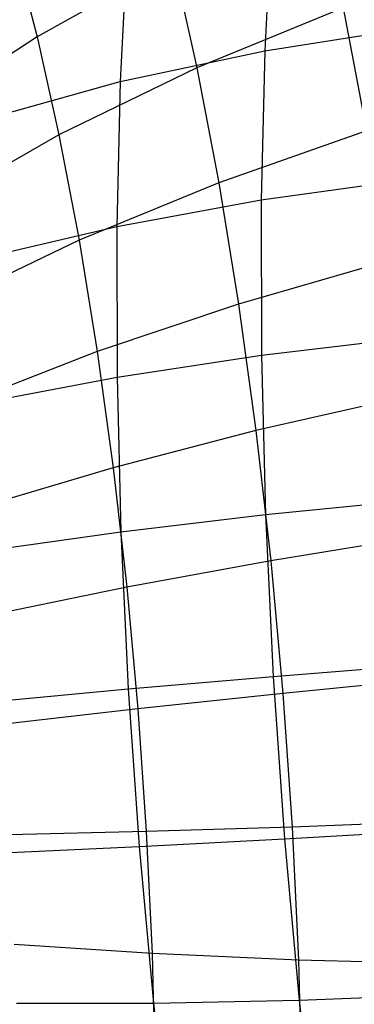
# Model space of a CAD drawing. Extents: x -11.4 to 11.4, y 1.8 to 24.6.
# Tile 138 of 199: x -3.779 to -3.573, y 19.154 to 19.76. Entities that reach past the tile are written whole.
import ezdxf

# ---------------------------------------------------------------- set-up
doc = ezdxf.new("R2010")
doc.units = 0
doc.header["$MEASUREMENT"] = 0
doc.layers.get('0').update_dxf_attribs({"color": 13, "linetype": 'CONTINUOUS'})

# ---------------------------------------------------------------- blocks, each defined once
blk = doc.blocks.new('GRUPUJ_4')
at = {"color": 0}
for p, q in [((7.78105, 17.9865, 4.95288), (7.77663, 17.89919, 5.00203)), ((7.78105, 17.9865, 4.95288), (7.77663, 17.89919, 5.00203)), ((7.62217, 17.96316, 3.57474), (7.63655, 17.90773, 3.52528)), ((7.62217, 17.96316, 3.57474), (7.63655, 17.90773, 3.52528)), ((7.69196, 17.96488, 4.90948), (7.68767, 17.88014, 4.95719)), ((7.69196, 17.96488, 4.90948), (7.68767, 17.88014, 4.95719)), ((7.72026, 17.95443, 3.49209), (7.63655, 17.90773, 3.52528)), ((7.72026, 17.95443, 3.49209), (7.63655, 17.90773, 3.52528)), ((7.72026, 17.95443, 3.49209), (7.73491, 17.88852, 3.44476)), ((7.72026, 17.95443, 3.49209), (7.73491, 17.88852, 3.44476)), ((7.8248, 17.92558, 3.41585), (7.73491, 17.88852, 3.44476)), ((7.8248, 17.92558, 3.41585), (7.73491, 17.88852, 3.44476)), ((7.8248, 17.92558, 3.41585), (7.83924, 17.84981, 3.37271)), ((7.8248, 17.92558, 3.41585), (7.83924, 17.84981, 3.37271)), ((7.77663, 17.89919, 5.00203), (7.87012, 17.91391, 5.03851)), ((7.77663, 17.89919, 5.00203), (7.87012, 17.91391, 5.03851)), ((7.63655, 17.90773, 3.52528), (7.55887, 17.85662, 3.56578)), ((7.63655, 17.90773, 3.52528), (7.55887, 17.85662, 3.56578)), ((7.63655, 17.90773, 3.52528), (7.65, 17.84726, 3.48185)), ((7.63655, 17.90773, 3.52528), (7.65, 17.84726, 3.48185)), ((7.68767, 17.88014, 4.95719), (7.77663, 17.89919, 5.00203)), ((7.68767, 17.88014, 4.95719), (7.77663, 17.89919, 5.00203)), ((7.77663, 17.89919, 5.00203), (7.77449, 17.80724, 5.04204)), ((7.77663, 17.89919, 5.00203), (7.77449, 17.80724, 5.04204)), ((7.73491, 17.88852, 3.44476), (7.65, 17.84726, 3.48185)), ((7.73491, 17.88852, 3.44476), (7.65, 17.84726, 3.48185)), ((7.73491, 17.88852, 3.44476), (7.74839, 17.81783, 3.40452)), ((7.73491, 17.88852, 3.44476), (7.74839, 17.81783, 3.40452)), ((7.60419, 17.85696, 4.90445), (7.68767, 17.88014, 4.95719)), ((7.60419, 17.85696, 4.90445), (7.68767, 17.88014, 4.95719)), ((7.68767, 17.88014, 4.95719), (7.68559, 17.7909, 4.99602)), ((7.68767, 17.88014, 4.95719), (7.68559, 17.7909, 4.99602)), ((7.65, 17.84726, 3.48185), (7.57097, 17.80222, 3.52671)), ((7.65, 17.84726, 3.48185), (7.57097, 17.80222, 3.52671)), ((7.65, 17.84726, 3.48185), (7.66237, 17.78239, 3.44492)), ((7.65, 17.84726, 3.48185), (7.66237, 17.78239, 3.44492)), ((7.83924, 17.84981, 3.37271), (7.74839, 17.81783, 3.40452)), ((7.83924, 17.84981, 3.37271), (7.74839, 17.81783, 3.40452)), ((7.74839, 17.81783, 3.40452), (7.66237, 17.78239, 3.44492)), ((7.74839, 17.81783, 3.40452), (7.66237, 17.78239, 3.44492)), ((7.74839, 17.81783, 3.40452), (7.76055, 17.74313, 3.3718)), ((7.74839, 17.81783, 3.40452), (7.76055, 17.74313, 3.3718)), ((7.77449, 17.80724, 5.04204), (7.86794, 17.82023, 5.07927)), ((7.77449, 17.80724, 5.04204), (7.86794, 17.82023, 5.07927)), ((7.68559, 17.7909, 4.99602), (7.77449, 17.80724, 5.04204)), ((7.68559, 17.7909, 4.99602), (7.77449, 17.80724, 5.04204)), ((7.77449, 17.80724, 5.04204), (7.77464, 17.71167, 5.07247)), ((7.77449, 17.80724, 5.04204), (7.77464, 17.71167, 5.07247)), ((7.60219, 17.77138, 4.94169), (7.68559, 17.7909, 4.99602)), ((7.60219, 17.77138, 4.94169), (7.68559, 17.7909, 4.99602)), ((7.68559, 17.7909, 4.99602), (7.68573, 17.69814, 5.02554)), ((7.68559, 17.7909, 4.99602), (7.68573, 17.69814, 5.02554)), ((7.66237, 17.78239, 3.44492), (7.5821, 17.74386, 3.49349)), ((7.66237, 17.78239, 3.44492), (7.5821, 17.74386, 3.49349)), ((7.66237, 17.78239, 3.44492), (7.67353, 17.71384, 3.4149)), ((7.66237, 17.78239, 3.44492), (7.67353, 17.71384, 3.4149)), ((7.85227, 17.76974, 3.33765), (7.76055, 17.74313, 3.3718)), ((7.85227, 17.76974, 3.33765), (7.76055, 17.74313, 3.3718)), ((7.76055, 17.74313, 3.3718), (7.67353, 17.71384, 3.4149)), ((7.76055, 17.74313, 3.3718), (7.67353, 17.71384, 3.4149)), ((7.76055, 17.74313, 3.3718), (7.77124, 17.66523, 3.34697)), ((7.76055, 17.74313, 3.3718), (7.77124, 17.66523, 3.34697)), ((7.77464, 17.71167, 5.07247), (7.86809, 17.72286, 5.11027)), ((7.77464, 17.71167, 5.07247), (7.86809, 17.72286, 5.11027)), ((7.67353, 17.71384, 3.4149), (7.59213, 17.6822, 3.46649)), ((7.67353, 17.71384, 3.4149), (7.59213, 17.6822, 3.46649)), ((7.67353, 17.71384, 3.4149), (7.68334, 17.64237, 3.39211)), ((7.67353, 17.71384, 3.4149), (7.68334, 17.64237, 3.39211)), ((7.68573, 17.69814, 5.02554), (7.77464, 17.71167, 5.07247)), ((7.68573, 17.69814, 5.02554), (7.77464, 17.71167, 5.07247)), ((7.77464, 17.71167, 5.07247), (7.77708, 17.61352, 5.09297)), ((7.77464, 17.71167, 5.07247), (7.77708, 17.61352, 5.09297)), ((7.60233, 17.68242, 4.97001), (7.68573, 17.69814, 5.02554)), ((7.60233, 17.68242, 4.97001), (7.68573, 17.69814, 5.02554)), ((7.68573, 17.69814, 5.02554), (7.6881, 17.60288, 5.04545)), ((7.68573, 17.69814, 5.02554), (7.6881, 17.60288, 5.04545)), ((7.86374, 17.68626, 3.31103), (7.77124, 17.66523, 3.34697)), ((7.86374, 17.68626, 3.31103), (7.77124, 17.66523, 3.34697)), ((7.77124, 17.66523, 3.34697), (7.68334, 17.64237, 3.39211)), ((7.77124, 17.66523, 3.34697), (7.68334, 17.64237, 3.39211)), ((7.77124, 17.66523, 3.34697), (7.78036, 17.585, 3.33029)), ((7.77124, 17.66523, 3.34697), (7.78036, 17.585, 3.33029)), ((7.68334, 17.64237, 3.39211), (7.60096, 17.6179, 3.44599)), ((7.68334, 17.64237, 3.39211), (7.60096, 17.6179, 3.44599)), ((7.68334, 17.64237, 3.39211), (7.69171, 17.56874, 3.37681)), ((7.68334, 17.64237, 3.39211), (7.69171, 17.56874, 3.37681)), ((7.77708, 17.61352, 5.09297), (7.87058, 17.62286, 5.13117)), ((7.77708, 17.61352, 5.09297), (7.87058, 17.62286, 5.13117)), ((7.6881, 17.60288, 5.04545), (7.77708, 17.61352, 5.09297)), ((7.6881, 17.60288, 5.04545), (7.77708, 17.61352, 5.09297)), ((7.77708, 17.61352, 5.09297), (7.78178, 17.51387, 5.10334)), ((7.77708, 17.61352, 5.09297), (7.78178, 17.51387, 5.10334)), ((7.6046, 17.59107, 4.9891), (7.6881, 17.60288, 5.04545)), ((7.6046, 17.59107, 4.9891), (7.6881, 17.60288, 5.04545)), ((7.6881, 17.60288, 5.04545), (7.69267, 17.50617, 5.05551)), ((7.6881, 17.60288, 5.04545), (7.69267, 17.50617, 5.05551)), ((7.87351, 17.60026, 3.29316), (7.78036, 17.585, 3.33029)), ((7.87351, 17.60026, 3.29316), (7.78036, 17.585, 3.33029)), ((7.78036, 17.585, 3.33029), (7.69171, 17.56874, 3.37681)), ((7.78036, 17.585, 3.33029), (7.69171, 17.56874, 3.37681)), ((7.78036, 17.585, 3.33029), (7.78781, 17.5033, 3.32195)), ((7.78036, 17.585, 3.33029), (7.78781, 17.5033, 3.32195)), ((7.69171, 17.56874, 3.37681), (7.60849, 17.55167, 3.43222)), ((7.69171, 17.56874, 3.37681), (7.60849, 17.55167, 3.43222)), ((7.69171, 17.56874, 3.37681), (7.69854, 17.49378, 3.36916)), ((7.69171, 17.56874, 3.37681), (7.69854, 17.49378, 3.36916)), ((7.78178, 17.51387, 5.10334), (7.87537, 17.52133, 5.14173)), ((7.78178, 17.51387, 5.10334), (7.87537, 17.52133, 5.14173)), ((7.69267, 17.50617, 5.05551), (7.78178, 17.51387, 5.10334)), ((7.69267, 17.50617, 5.05551), (7.78178, 17.51387, 5.10334)), ((7.78178, 17.51387, 5.10334), (7.7887, 17.41381, 5.10346)), ((7.78178, 17.51387, 5.10334), (7.7887, 17.41381, 5.10346)), ((7.88149, 17.51271, 3.28422), (7.78781, 17.5033, 3.32195)), ((7.88149, 17.51271, 3.28422), (7.78781, 17.5033, 3.32195)), ((7.60898, 17.49832, 4.99875), (7.69267, 17.50617, 5.05551)), ((7.60898, 17.49832, 4.99875), (7.69267, 17.50617, 5.05551)), ((7.69267, 17.50617, 5.05551), (7.69938, 17.40906, 5.05562)), ((7.69267, 17.50617, 5.05551), (7.69938, 17.40906, 5.05562)), ((7.78781, 17.5033, 3.32195), (7.69854, 17.49378, 3.36916)), ((7.78781, 17.5033, 3.32195), (7.69854, 17.49378, 3.36916)), ((7.78781, 17.5033, 3.32195), (7.7935, 17.42105, 3.32205)), ((7.78781, 17.5033, 3.32195), (7.7935, 17.42105, 3.32205)), ((7.69854, 17.49378, 3.36916), (7.61463, 17.48423, 3.42534)), ((7.69854, 17.49378, 3.36916), (7.61463, 17.48423, 3.42534)), ((7.69854, 17.49378, 3.36916), (7.70376, 17.4183, 3.36925)), ((7.69854, 17.49378, 3.36916), (7.70376, 17.4183, 3.36925)), ((7.7935, 17.42105, 3.32205), (7.70376, 17.4183, 3.36925)), ((7.7935, 17.42105, 3.32205), (7.70376, 17.4183, 3.36925)), ((7.88759, 17.42454, 3.28432), (7.7935, 17.42105, 3.32205)), ((7.88759, 17.42454, 3.28432), (7.7935, 17.42105, 3.32205)), ((7.7935, 17.42105, 3.32205), (7.79737, 17.33912, 3.33057)), ((7.7935, 17.42105, 3.32205), (7.79737, 17.33912, 3.33057)), ((7.70376, 17.4183, 3.36925), (7.61933, 17.41633, 3.42542)), ((7.70376, 17.4183, 3.36925), (7.61933, 17.41633, 3.42542)), ((7.70376, 17.4183, 3.36925), (7.70731, 17.34313, 3.37707)), ((7.70376, 17.4183, 3.36925), (7.70731, 17.34313, 3.37707)), ((7.7887, 17.41381, 5.10346), (7.88242, 17.41938, 5.14185)), ((7.7887, 17.41381, 5.10346), (7.88242, 17.41938, 5.14185)), ((7.61542, 17.40519, 4.99885), (7.69938, 17.40906, 5.05562)), ((7.61542, 17.40519, 4.99885), (7.69938, 17.40906, 5.05562)), ((7.69938, 17.40906, 5.05562), (7.7887, 17.41381, 5.10346)), ((7.69938, 17.40906, 5.05562), (7.7887, 17.41381, 5.10346)), ((7.69938, 17.40906, 5.05562), (7.70817, 17.31261, 5.04578)), ((7.69938, 17.40906, 5.05562), (7.70817, 17.31261, 5.04578)), ((7.7887, 17.41381, 5.10346), (7.79776, 17.31444, 5.09332)), ((7.7887, 17.41381, 5.10346), (7.79776, 17.31444, 5.09332)), ((7.70731, 17.34313, 3.37707), (7.62252, 17.34871, 3.43245)), ((7.70731, 17.34313, 3.37707), (7.62252, 17.34871, 3.43245)), ((7.79737, 17.33912, 3.33057), (7.70731, 17.34313, 3.37707)), ((7.70731, 17.34313, 3.37707), (7.70915, 17.26909, 3.39254)), ((7.79737, 17.33912, 3.33057), (7.70731, 17.34313, 3.37707)), ((7.70731, 17.34313, 3.37707), (7.70915, 17.26909, 3.39254)), ((7.79737, 17.33912, 3.33057), (7.79937, 17.25843, 3.34743)), ((7.89173, 17.33674, 3.29346), (7.79737, 17.33912, 3.33057)), ((7.79737, 17.33912, 3.33057), (7.79937, 17.25843, 3.34743)), ((7.89173, 17.33674, 3.29346), (7.79737, 17.33912, 3.33057)), ((7.79776, 17.31444, 5.09332), (7.89164, 17.31814, 5.13152)), ((7.79776, 17.31444, 5.09332), (7.89164, 17.31814, 5.13152)), ((7.62385, 17.31269, 4.98941), (7.70817, 17.31261, 5.04578)), ((7.62385, 17.31269, 4.98941), (7.70817, 17.31261, 5.04578)), ((7.70817, 17.31261, 5.04578), (7.79776, 17.31444, 5.09332)), ((7.70817, 17.31261, 5.04578), (7.79776, 17.31444, 5.09332)), ((7.70817, 17.31261, 5.04578), (7.71894, 17.21789, 5.02609)), ((7.70817, 17.31261, 5.04578), (7.71894, 17.21789, 5.02609)), ((7.79776, 17.31444, 5.09332), (7.80885, 17.21684, 5.07303)), ((7.79776, 17.31444, 5.09332), (7.80885, 17.21684, 5.07303))]:
    blk.add_line(p, q, dxfattribs=at)
blk = doc.blocks.new('SATELLITE_M_ZWIS-11230-112')
at = {"color": 0}
blk.add_blockref('GRUPUJ_4', (-11.40464, 1.84184, 0.62927), dxfattribs=at)

msp = doc.modelspace()

# ---------------------------------------------------------------- block references
at = {"color": 0}
msp.add_blockref('SATELLITE_M_ZWIS-11230-112', (0, 0), dxfattribs=at)

doc.saveas('drawing.dxf')
